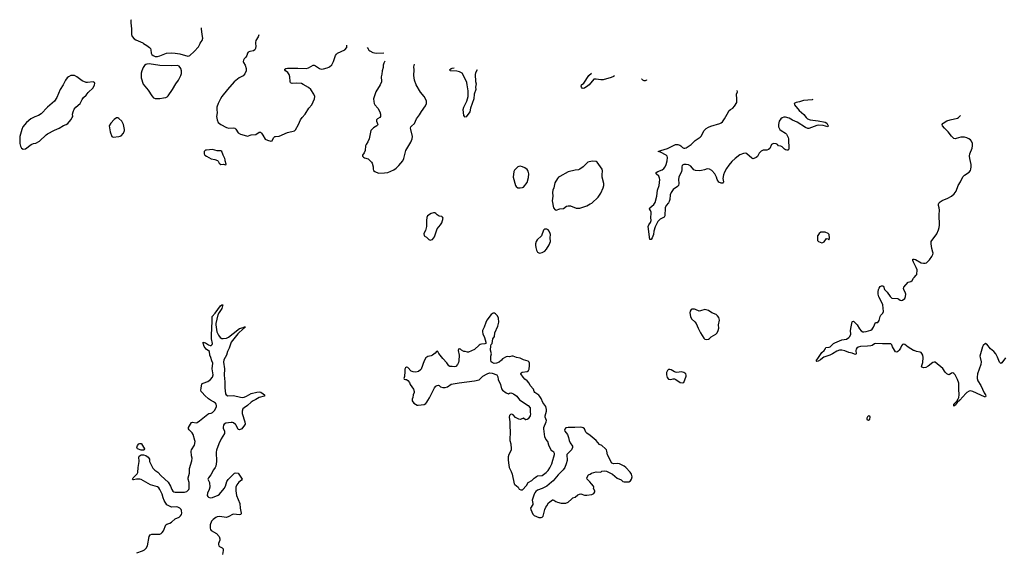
# Model space of a CAD drawing. Header units: inches. Extents: x 1835039 to 2027607, y 642849 to 774141.
# Tile 104 of 113: x 1954713 to 1971551, y 761315 to 770405. Entities that reach past the tile are written whole.
import ezdxf

# ---------------------------------------------------------------- set-up
doc = ezdxf.new("R2010")
doc.units = ezdxf.units.IN
doc.header["$MEASUREMENT"] = 0
for name, color, linetype in [('B9756', 7, 'Continuous'), ('B9757', 7, 'Continuous'), ('B9766', 7, 'Continuous'), ('B9776', 7, 'Continuous')]:
    doc.layers.add(name, color=color, linetype=linetype)

msp = doc.modelspace()

# ---------------------------------------------------------------- linework, layer by layer
at = {"layer": 'B9756', "color": 6}
for points, elevation in [([(1956833, 770000), (1956886, 769966), (1956933, 769930), (1956950, 769910), (1956958, 769890), (1956964, 769830), (1956972, 769812), (1956995, 769790), (1957030, 769776), (1957070, 769776), (1957110, 769785), (1957222, 769830), (1957310, 769838), (1957370, 769834), (1957450, 769819), (1957590, 769780), (1957610, 769784), (1957625, 769795), (1957699, 769861), (1957770, 769942), (1957798, 770000)], 600), ([(1958748, 770000), (1958753, 769950), (1958746, 769914), (1958732, 769888), (1958709, 769871), (1958650, 769861), (1958620, 769850), (1958607, 769830), (1958598, 769790), (1958578, 769762), (1958550, 769738), (1958539, 769710), (1958535, 769690), (1958539, 769670), (1958569, 769629), (1958588, 769568), (1958586, 769530), (1958562, 769478), (1958533, 769447), (1958469, 769410), (1958380, 769340), (1958267, 769213), (1958170, 769093), (1958146, 769054), (1958107, 768970), (1958086, 768910), (1958085, 768870), (1958091, 768810), (1958080, 768750), (1958090, 768690), (1958109, 768649), (1958150, 768611), (1958250, 768562), (1958290, 768549), (1958370, 768553), (1958390, 768548), (1958410, 768533), (1958452, 768470), (1958490, 768448), (1958590, 768417), (1958610, 768416), (1958670, 768434), (1958750, 768444), (1958810, 768484), (1958830, 768480), (1958850, 768462), (1958871, 768431), (1958910, 768363), (1958950, 768344), (1959010, 768329), (1959030, 768336), (1959055, 768385), (1959074, 768406), (1959090, 768410), (1959150, 768412), (1959290, 768474), (1959410, 768505), (1959430, 768522), (1959481, 768610), (1959515, 768690), (1959543, 768730), (1959593, 768787), (1959656, 768890), (1959708, 768950), (1959756, 769050), (1959759, 769090), (1959743, 769130), (1959690, 769210), (1959650, 769243), (1959559, 769299), (1959530, 769311), (1959450, 769320), (1959370, 769311), (1959345, 769325), (1959336, 769350), (1959334, 769430), (1959324, 769470), (1959301, 769501), (1959257, 769530), (1959247, 769550), (1959250, 769556), (1959266, 769570), (1959290, 769574), (1959470, 769575), (1959610, 769570), (1959650, 769580), (1959730, 769625), (1959750, 769626), (1959770, 769618), (1959838, 769570), (1959870, 769557), (1959910, 769562), (1959970, 769580), (1960000, 769592)], 600), ([(1956718, 761290), (1956815, 761325), (1956850, 761343), (1956878, 761370), (1956900, 761410), (1956930, 761570), (1956942, 761598), (1956970, 761608), (1957110, 761611), (1957130, 761618), (1957150, 761634), (1957170, 761664), (1957213, 761770), (1957230, 761781), (1957282, 761798), (1957308, 761812), (1957372, 761868), (1957439, 761901), (1957461, 761919), (1957478, 761942), (1957487, 761970), (1957483, 762010), (1957473, 762030), (1957454, 762050), (1957418, 762070), (1957390, 762074), (1957310, 762068), (1957229, 762109), (1957183, 762183), (1957166, 762230), (1957150, 762293), (1957112, 762370), (1957090, 762403), (1957070, 762418), (1956950, 762449), (1956790, 762542), (1956770, 762549), (1956711, 762549), (1956658, 762538), (1956650, 762539), (1956645, 762550), (1956655, 762570), (1956722, 762638), (1956735, 762665), (1956740, 762750), (1956756, 762850), (1956752, 762930), (1956758, 762942), (1956790, 762966), (1956830, 762966), (1956871, 762951), (1956910, 762923), (1956932, 762890), (1956933, 762850), (1956938, 762838), (1956990, 762734), (1957023, 762703), (1957076, 762670), (1957130, 762604), (1957250, 762496), (1957292, 762430), (1957315, 762370), (1957330, 762346), (1957350, 762334), (1957370, 762329), (1957530, 762327), (1957570, 762340), (1957590, 762353), (1957605, 762370), (1957612, 762390), (1957614, 762450), (1957609, 762490), (1957592, 762550), (1957592, 762570), (1957616, 762650), (1957619, 762730), (1957657, 762863), (1957660, 762910), (1957650, 762950), (1957647, 763030), (1957653, 763050), (1957702, 763130), (1957713, 763190), (1957711, 763211), (1957681, 763310), (1957661, 763341), (1957611, 763390), (1957601, 763410), (1957602, 763430), (1957650, 763517), (1957670, 763526), (1957730, 763514), (1957750, 763517), (1957790, 763544), (1957930, 763662), (1957950, 763671), (1957990, 763678), (1958010, 763686), (1958050, 763730), (1958076, 763790), (1958078, 763810), (1958073, 763830), (1958059, 763850), (1958030, 763870), (1957977, 763897), (1957943, 763923), (1957880, 763980), (1957832, 764030), (1957817, 764050), (1957810, 764070), (1957814, 764106), (1957830, 764176), (1957849, 764191), (1957930, 764219), (1957978, 764250), (1958011, 764290), (1958020, 764330), (1958006, 764434), (1958018, 764530), (1957997, 764570), (1957984, 764630), (1957966, 764670), (1957958, 764730), (1957901, 764770), (1957870, 764818), (1957848, 764872), (1957850, 764891), (1957870, 764885), (1957890, 764878), (1957943, 764843), (1957970, 764834), (1957990, 764835), (1958007, 764850), (1958010, 764870), (1957995, 764950), (1957991, 765010), (1958007, 765250), (1958006, 765330), (1958055, 765385), (1958148, 765510), (1958170, 765531), (1958187, 765527), (1958184, 765510), (1958170, 765469), (1958149, 765430), (1958122, 765398), (1958104, 765356), (1958069, 765210), (1958069, 765190), (1958087, 765067), (1958112, 765012), (1958142, 764970), (1958170, 764955), (1958190, 764952), (1958250, 764961), (1958282, 764978), (1958363, 765037), (1958470, 765127), (1958537, 765143), (1958545, 765150), (1958572, 765150), (1958554, 765146), (1958552, 765130), (1958538, 765122), (1958445, 765035), (1958332, 764890), (1958296, 764790), (1958267, 764733), (1958248, 764670), (1958206, 764590), (1958200, 764550), (1958217, 764437), (1958209, 764329), (1958221, 764210), (1958220, 764110), (1958230, 764009), (1958242, 763990), (1958270, 763975), (1958370, 763980), (1958488, 763948), (1958526, 763946), (1958551, 763950), (1958590, 763965), (1958630, 763993), (1958669, 764011), (1958770, 764038), (1958810, 764041), (1958834, 764034), (1958878, 764010), (1958902, 763990), (1958902, 763978), (1958900, 763970), (1958893, 763967), (1958810, 763945), (1958750, 763909), (1958706, 763890), (1958670, 763864), (1958610, 763808), (1958550, 763770), (1958531, 763749), (1958517, 763710), (1958519, 763670), (1958565, 763530), (1958569, 763491), (1958558, 763470), (1958510, 763407), (1958470, 763393), (1958450, 763398), (1958416, 763470), (1958405, 763485), (1958370, 763510), (1958350, 763517), (1958330, 763519), (1958236, 763504), (1958212, 763490), (1958199, 763470), (1958190, 763439), (1958190, 763418), (1958213, 763370), (1958218, 763342), (1958215, 763330), (1958161, 763239), (1958117, 763150), (1958077, 763043), (1958071, 763010), (1958081, 762850), (1958065, 762770), (1958058, 762750), (1958026, 762710), (1957980, 762620), (1957940, 762570), (1957933, 762550), (1957957, 762490), (1957963, 762410), (1957954, 762370), (1957926, 762310), (1957921, 762270), (1957930, 762250), (1957941, 762241), (1957970, 762229), (1958010, 762236), (1958110, 762277), (1958130, 762293), (1958212, 762390), (1958234, 762430), (1958254, 762510), (1958276, 762544), (1958387, 762653), (1958410, 762659), (1958450, 762651), (1958520, 762550), (1958509, 762531), (1958483, 762517), (1958461, 762499), (1958427, 762450), (1958412, 762410), (1958409, 762351), (1958421, 762270), (1958479, 762130), (1958483, 762050), (1958502, 761970), (1958501, 761959), (1958494, 761946), (1958470, 761941), (1958371, 761949), (1958350, 761945), (1958290, 761910), (1958250, 761893), (1958129, 761909), (1958090, 761905), (1958070, 761895), (1958020, 761860), (1957992, 761828), (1957972, 761770), (1957968, 761710), (1957974, 761690), (1957990, 761670), (1958079, 761619), (1958122, 761570), (1958137, 761530), (1958134, 761506), (1958115, 761450), (1958114, 761430), (1958119, 761410), (1958130, 761396), (1958175, 761375), (1958190, 761358), (1958191, 761331), (1958183, 761263)], 500)]:
    msp.add_lwpolyline(points, dxfattribs=dict(at, elevation=elevation))
for points, elevation in [([(1956930, 769650), (1956890, 769645), (1956870, 769636), (1956850, 769620), (1956827, 769590), (1956799, 769530), (1956789, 769490), (1956790, 769410), (1956823, 769303), (1956910, 769199), (1956970, 769102), (1957002, 769070), (1957030, 769059), (1957110, 769059), (1957170, 769068), (1957210, 769075), (1957233, 769087), (1957250, 769102), (1957324, 769210), (1957382, 769310), (1957430, 769368), (1957470, 769450), (1957478, 769482), (1957481, 769530), (1957471, 769570), (1957440, 769610), (1957410, 769622), (1957310, 769616), (1957110, 769621)], 600), ([(1955630, 769453), (1955590, 769448), (1955550, 769430), (1955525, 769410), (1955494, 769370), (1955457, 769290), (1955407, 769210), (1955350, 769073), (1955308, 769010), (1955190, 768910), (1955083, 768797), (1955033, 768767), (1954970, 768746), (1954904, 768710), (1954831, 768649), (1954767, 768570), (1954747, 768530), (1954713, 768410), (1954715, 768290), (1954725, 768245), (1954746, 768206), (1954770, 768191), (1954810, 768199), (1954910, 768271), (1954950, 768288), (1954990, 768296), (1955050, 768328), (1955164, 768436), (1955187, 768453), (1955310, 768515), (1955390, 768548), (1955463, 768597), (1955510, 768613), (1955537, 768630), (1955590, 768691), (1955613, 768730), (1955620, 768750), (1955619, 768790), (1955625, 768830), (1955644, 768876), (1955672, 768908), (1955747, 768970), (1955780, 769040), (1955806, 769074), (1955850, 769116), (1955883, 769157), (1955970, 769241), (1955994, 769290), (1955996, 769316), (1955990, 769328), (1955970, 769342), (1955871, 769329), (1955850, 769332), (1955782, 769362), (1955690, 769428), (1955650, 769448)], 600), ([(1956390, 768729), (1956370, 768724), (1956330, 768699), (1956270, 768633), (1956246, 768590), (1956247, 768553), (1956258, 768490), (1956291, 768410), (1956310, 768396), (1956410, 768408), (1956430, 768411), (1956450, 768421), (1956490, 768462), (1956505, 768510), (1956505, 768530), (1956487, 768610), (1956462, 768670), (1956410, 768718)], 600), ([(1958010, 768184), (1957905, 768175), (1957889, 768171), (1957878, 768162), (1957870, 768150), (1957870, 768110), (1957882, 768090), (1957907, 768070), (1957990, 768028), (1958050, 768017), (1958097, 767997), (1958108, 767988), (1958124, 767950), (1958150, 767931), (1958196, 767936), (1958230, 767925), (1958246, 767930), (1958246, 767934), (1958229, 767989), (1958229, 768010), (1958223, 768030), (1958193, 768090), (1958169, 768150), (1958150, 768164), (1958090, 768164)], 600), ([(1956830, 763043), (1956790, 763044), (1956727, 763070), (1956716, 763090), (1956730, 763127), (1956750, 763150), (1956770, 763159), (1956790, 763156), (1956795, 763150), (1956848, 763070), (1956844, 763050)], 500)]:
    msp.add_lwpolyline(points, close=True, dxfattribs=dict(at, elevation=elevation))
at = {"layer": 'B9757', "color": 6, "elevation": 600}
for points in [[(1956621, 770405), (1956616, 770390), (1956613, 770350), (1956624, 770250), (1956623, 770170), (1956626, 770150), (1956638, 770118), (1956670, 770079), (1956700, 770060), (1956817, 770010), (1956833, 770000)], [(1957798, 770000), (1957799, 770001), (1957831, 770050), (1957844, 770090), (1957832, 770150), (1957823, 770250), (1957825, 770263)], [(1958804, 770147), (1958791, 770110), (1958751, 770049), (1958747, 770013), (1958748, 770000)]]:
    msp.add_lwpolyline(points, dxfattribs=at)
at = {"layer": 'B9766', "color": 6}
for points, elevation in [([(1960000, 769592), (1960010, 769597), (1960050, 769634), (1960082, 769690), (1960113, 769790), (1960130, 769817), (1960148, 769832), (1960275, 769890), (1960309, 769930), (1960307, 769967), (1960305, 769970)], 600), ([(1960658, 769928), (1960670, 769904), (1960685, 769885), (1960702, 769870), (1960750, 769846), (1960810, 769833), (1960941, 769837)], 600), ([(1960958, 769695), (1960939, 769661), (1960930, 769630), (1960926, 769590), (1960910, 769530), (1960905, 769475), (1960892, 769430), (1960892, 769410), (1960902, 769370), (1960898, 769342), (1960875, 769290), (1960803, 769170), (1960766, 769054), (1960768, 769008), (1960777, 768970), (1960788, 768948), (1960835, 768890), (1960872, 768830), (1960884, 768790), (1960883, 768750), (1960870, 768730), (1960830, 768712), (1960813, 768690), (1960814, 768670), (1960835, 768610), (1960830, 768599), (1960821, 768590), (1960762, 768558), (1960717, 768510), (1960689, 768370), (1960665, 768315), (1960636, 768270), (1960629, 768250), (1960619, 768170), (1960602, 768130), (1960574, 768090), (1960573, 768073), (1960590, 768053), (1960610, 768040), (1960670, 768027), (1960728, 767970), (1960739, 767950), (1960757, 767890), (1960756, 767850), (1960765, 767825), (1960786, 767810), (1960850, 767778), (1960950, 767785), (1961010, 767794), (1961110, 767839), (1961152, 767868), (1961198, 767910), (1961263, 767990), (1961283, 768030), (1961314, 768166), (1961365, 768255), (1961402, 768310), (1961427, 768370), (1961430, 768410), (1961402, 768530), (1961399, 768550), (1961404, 768570), (1961415, 768585), (1961466, 768630), (1961497, 768710), (1961550, 768779), (1961584, 768836), (1961654, 768930), (1961672, 768970), (1961672, 769010), (1961654, 769050), (1961629, 769090), (1961566, 769166), (1961495, 769290), (1961467, 769370), (1961452, 769450), (1961460, 769550), (1961456, 769596), (1961466, 769647)], 600), ([(1962539, 769546), (1962505, 769495), (1962500, 769470), (1962508, 769350), (1962517, 769310), (1962509, 769250), (1962511, 769211), (1962486, 769130), (1962477, 769050), (1962423, 768890), (1962412, 768830), (1962350, 768745), (1962330, 768738), (1962310, 768769), (1962295, 768870), (1962308, 768910), (1962361, 769010), (1962380, 769090), (1962382, 769190), (1962368, 769290), (1962358, 769330), (1962310, 769439), (1962277, 769490), (1962233, 769513), (1962190, 769526), (1962083, 769530), (1962070, 769540), (1962065, 769550), (1962090, 769570), (1962110, 769576), (1962142, 769583)], 500), ([(1964882, 769443), (1964870, 769436), (1964830, 769419), (1964690, 769378), (1964650, 769375), (1964570, 769390), (1964530, 769385), (1964450, 769290), (1964430, 769273), (1964370, 769233), (1964350, 769228), (1964334, 769234), (1964319, 769250), (1964314, 769270), (1964323, 769290), (1964358, 769322), (1964445, 769450), (1964491, 769490)], 500), ([(1965434, 769378), (1965430, 769370), (1965410, 769361), (1965390, 769362), (1965370, 769371), (1965350, 769386), (1965348, 769388)], 500), ([(1968275, 769041), (1968264, 769036), (1968118, 769022), (1968050, 769001), (1967990, 768990), (1967959, 768970), (1967963, 768950), (1968043, 768850), (1968121, 768781), (1968162, 768730), (1968185, 768710), (1968230, 768694), (1968370, 768678), (1968487, 768650), (1968514, 768634), (1968530, 768615), (1968538, 768590), (1968532, 768570), (1968455, 768595), (1968370, 768600), (1968344, 768596), (1968210, 768542), (1968190, 768542), (1968150, 768561), (1968010, 768650), (1967930, 768687), (1967870, 768723), (1967810, 768740), (1967782, 768738), (1967753, 768727), (1967731, 768709), (1967702, 768670), (1967687, 768610), (1967689, 768570), (1967710, 768528), (1967732, 768510), (1967807, 768467), (1967825, 768450), (1967857, 768390), (1967863, 768370), (1967861, 768310), (1967868, 768248), (1967866, 768210), (1967858, 768182), (1967850, 768175), (1967830, 768172), (1967810, 768178), (1967790, 768190), (1967750, 768230), (1967730, 768240), (1967687, 768247), (1967671, 768270), (1967650, 768282), (1967610, 768288), (1967590, 768284), (1967570, 768271), (1967539, 768201), (1967516, 768184), (1967490, 768175), (1967427, 768173), (1967390, 768158), (1967356, 768124), (1967332, 768068), (1967310, 768050), (1967270, 768030), (1967250, 768027), (1967235, 768035), (1967150, 768111), (1967130, 768121), (1967090, 768119), (1967030, 768095), (1966948, 768032), (1966890, 767978), (1966840, 767920), (1966799, 767861), (1966765, 767795), (1966749, 767750), (1966740, 767690), (1966748, 767630), (1966743, 767617), (1966735, 767610), (1966706, 767610), (1966667, 767627), (1966643, 767670), (1966630, 767710), (1966599, 767770), (1966550, 767825), (1966510, 767847), (1966470, 767856), (1966423, 767837), (1966370, 767826), (1966330, 767823), (1966270, 767826), (1966240, 767840), (1966190, 767900), (1966150, 767924), (1966110, 767931), (1966072, 767928), (1966050, 767920), (1966040, 767910), (1966035, 767890), (1966037, 767837), (1966031, 767810), (1965983, 767710), (1965980, 767670), (1965985, 767605), (1965978, 767570), (1965960, 767550), (1965890, 767502), (1965854, 767450), (1965838, 767410), (1965830, 767330), (1965822, 767298), (1965810, 767275), (1965771, 767229), (1965752, 767190), (1965743, 767050), (1965735, 767030), (1965664, 766996), (1965627, 766953), (1965579, 766861), (1965559, 766790), (1965550, 766730), (1965530, 766675), (1965510, 766649), (1965491, 766649), (1965490, 766646), (1965462, 766870), (1965470, 766899), (1965503, 766937), (1965511, 766970), (1965505, 767025), (1965514, 767090), (1965513, 767113), (1965503, 767143), (1965486, 767170), (1965487, 767190), (1965558, 767242), (1965582, 767278), (1965611, 767390), (1965622, 767490), (1965650, 767570), (1965659, 767670), (1965657, 767697), (1965642, 767730), (1965596, 767770), (1965597, 767790), (1965625, 767810), (1965701, 767839), (1965730, 767861), (1965751, 767889), (1965770, 767926), (1965788, 767992), (1965789, 768050), (1965783, 768070), (1965769, 768089), (1965670, 768139), (1965629, 768150), (1965675, 768170), (1965790, 768200), (1965870, 768245), (1965930, 768272), (1965970, 768271), (1966002, 768262), (1966021, 768250), (1966050, 768219), (1966070, 768209), (1966090, 768209), (1966110, 768215), (1966194, 768270), (1966263, 768337), (1966350, 768397), (1966370, 768421), (1966414, 768506), (1966450, 768543), (1966490, 768569), (1966530, 768585), (1966688, 768632), (1966710, 768644), (1966730, 768661), (1966768, 768712), (1966809, 768791), (1966848, 768850), (1966870, 768870), (1966910, 768894), (1966934, 768926), (1966974, 768990), (1966979, 769070), (1966969, 769110), (1966969, 769130), (1966990, 769170), (1966985, 769193)], 500), ([(1970000, 766258), (1969984, 766290), (1969986, 766310), (1970000, 766310)], 500), ([(1970000, 764751), (1969907, 764807), (1969850, 764851), (1969830, 764858), (1969809, 764851), (1969790, 764827), (1969773, 764790), (1969750, 764755), (1969730, 764731), (1969710, 764719), (1969690, 764724), (1969640, 764810), (1969625, 764845), (1969610, 764863), (1969470, 764861), (1969350, 764867), (1969330, 764861), (1969290, 764834), (1969270, 764828), (1969210, 764821), (1969090, 764815), (1969050, 764805), (1969029, 764791), (1969017, 764770), (1969013, 764750), (1969018, 764690), (1969010, 764682), (1968990, 764684), (1968950, 764704), (1968890, 764716), (1968822, 764742), (1968772, 764752), (1968730, 764752), (1968684, 764736), (1968610, 764690), (1968569, 764670), (1968463, 764637), (1968440, 764620), (1968410, 764591), (1968370, 764568), (1968343, 764563), (1968335, 764570), (1968371, 764630), (1968430, 764716), (1968472, 764750), (1968485, 764770), (1968491, 764789), (1968501, 764799), (1968555, 764805), (1968570, 764813), (1968630, 764870), (1968650, 764882), (1968770, 764932), (1968850, 764945), (1968890, 764970), (1968910, 764990), (1968924, 765030), (1968923, 765090), (1968930, 765153), (1968950, 765238), (1968956, 765244), (1968970, 765250), (1969033, 765190), (1969077, 765117), (1969105, 765085), (1969130, 765068), (1969150, 765065), (1969188, 765072), (1969270, 765096), (1969290, 765116), (1969312, 765148), (1969350, 765226), (1969390, 765230), (1969410, 765263), (1969430, 765330), (1969441, 765350), (1969476, 765384), (1969485, 765415), (1969473, 765530), (1969456, 765570), (1969405, 765665), (1969394, 765710), (1969393, 765750), (1969401, 765790), (1969410, 765813), (1969430, 765841), (1969450, 765852), (1969470, 765854), (1969486, 765846), (1969501, 765790), (1969550, 765746), (1969598, 765670), (1969630, 765645), (1969730, 765636), (1969748, 765628), (1969770, 765607), (1969790, 765602), (1969810, 765607), (1969850, 765638), (1969863, 765670), (1969865, 765710), (1969862, 765730), (1969831, 765790), (1969828, 765810), (1969833, 765830), (1969904, 765916), (1969950, 765931), (1969974, 765946), (1970000, 765984)], 500)]:
    msp.add_lwpolyline(points, dxfattribs=dict(at, elevation=elevation))
at = {"layer": 'B9766', "color": 6, "elevation": 600}
for points in [[(1964510, 767988), (1964450, 767977), (1964430, 767966), (1964350, 767888), (1964292, 767848), (1964270, 767839), (1964210, 767832), (1964090, 767803), (1963950, 767724), (1963929, 767710), (1963911, 767690), (1963863, 767617), (1963848, 767532), (1963830, 767489), (1963826, 767450), (1963832, 767390), (1963819, 767310), (1963840, 767190), (1963870, 767151), (1963890, 767149), (1963950, 767172), (1964010, 767176), (1964066, 767214), (1964090, 767223), (1964130, 767220), (1964230, 767183), (1964270, 767180), (1964290, 767184), (1964410, 767222), (1964470, 767254), (1964495, 767270), (1964603, 767370), (1964650, 767441), (1964690, 767527), (1964703, 767570), (1964705, 767605), (1964675, 767710), (1964673, 767750), (1964678, 767818), (1964674, 767850), (1964591, 767971), (1964570, 767981)], [(1963270, 767900), (1963250, 767896), (1963230, 767887), (1963190, 767851), (1963174, 767830), (1963165, 767810), (1963153, 767710), (1963193, 767570), (1963204, 767550), (1963230, 767529), (1963270, 767529), (1963310, 767534), (1963330, 767543), (1963390, 767623), (1963412, 767708), (1963417, 767770), (1963410, 767812), (1963390, 767842), (1963350, 767869), (1963310, 767889)], [(1961810, 767102), (1961790, 767102), (1961750, 767090), (1961685, 767050), (1961676, 767024), (1961667, 766973), (1961670, 766870), (1961650, 766802), (1961625, 766750), (1961631, 766710), (1961669, 766689), (1961708, 766648), (1961730, 766636), (1961750, 766638), (1961770, 766646), (1961792, 766668), (1961806, 766690), (1961850, 766830), (1961910, 766898), (1961930, 766930), (1961953, 767010), (1961945, 767030), (1961930, 767038), (1961884, 767044), (1961850, 767067), (1961830, 767090)], [(1963690, 766825), (1963670, 766804), (1963637, 766710), (1963561, 766639), (1963546, 766614), (1963535, 766570), (1963532, 766550), (1963537, 766510), (1963550, 766462), (1963569, 766429), (1963590, 766416), (1963610, 766413), (1963650, 766424), (1963691, 766449), (1963721, 766479), (1963770, 766554), (1963790, 766610), (1963784, 766676), (1963788, 766730), (1963783, 766750), (1963766, 766790), (1963750, 766811), (1963730, 766824)], [(1968430, 766774), (1968412, 766770), (1968385, 766750), (1968364, 766716), (1968354, 766710), (1968354, 766630), (1968374, 766610), (1968430, 766591), (1968450, 766594), (1968470, 766608), (1968510, 766661), (1968536, 766656), (1968550, 766642), (1968555, 766645), (1968562, 766670), (1968553, 766730), (1968536, 766750), (1968490, 766770)], [(1966250, 765455), (1966210, 765455), (1966198, 765450), (1966179, 765421), (1966175, 765390), (1966184, 765330), (1966200, 765290), (1966259, 765239), (1966284, 765210), (1966313, 765130), (1966355, 765050), (1966410, 764961), (1966430, 764942), (1966450, 764938), (1966490, 764943), (1966510, 764953), (1966540, 764980), (1966618, 765030), (1966638, 765050), (1966660, 765090), (1966667, 765130), (1966666, 765190), (1966682, 765270), (1966668, 765310), (1966644, 765344), (1966622, 765362), (1966550, 765394), (1966490, 765430), (1966450, 765445), (1966428, 765448), (1966356, 765424), (1966330, 765421), (1966270, 765450)], [(1962810, 765384), (1962777, 765363), (1962700, 765270), (1962682, 765230), (1962658, 765150), (1962630, 765090), (1962627, 765070), (1962632, 765032), (1962660, 764970), (1962685, 764890), (1962682, 764870), (1962670, 764862), (1962610, 764859), (1962590, 764849), (1962570, 764837), (1962490, 764767), (1962390, 764720), (1962370, 764718), (1962330, 764729), (1962310, 764729), (1962270, 764752), (1962250, 764769), (1962230, 764779), (1962224, 764776), (1962215, 764765), (1962214, 764750), (1962226, 764670), (1962223, 764570), (1962216, 764544), (1962198, 764510), (1962170, 764477), (1962150, 764470), (1962110, 764475), (1962070, 764473), (1962050, 764487), (1962017, 764537), (1961950, 764610), (1961879, 764699), (1961862, 764730), (1961850, 764739), (1961838, 764730), (1961819, 764701), (1961770, 764666), (1961750, 764656), (1961690, 764647), (1961659, 764621), (1961628, 764572), (1961579, 764430), (1961570, 764417), (1961531, 764390), (1961490, 764380), (1961443, 764383), (1961410, 764396), (1961350, 764458), (1961330, 764463), (1961310, 764455), (1961299, 764430), (1961302, 764390), (1961294, 764306), (1961281, 764270), (1961290, 764258), (1961310, 764251), (1961330, 764251), (1961353, 764233), (1961379, 764199), (1961391, 764170), (1961448, 764088), (1961460, 764050), (1961458, 764030), (1961441, 763990), (1961435, 763945), (1961422, 763918), (1961426, 763890), (1961456, 763850), (1961481, 763830), (1961510, 763815), (1961530, 763811), (1961630, 763827), (1961658, 763842), (1961677, 763863), (1961690, 763891), (1961723, 763937), (1961805, 764110), (1961830, 764136), (1961850, 764148), (1961873, 764153), (1961888, 764148), (1961910, 764128), (1961950, 764117), (1961990, 764114), (1962031, 764129), (1962090, 764173), (1962230, 764198), (1962488, 764230), (1962570, 764246), (1962632, 764308), (1962710, 764350), (1962750, 764366), (1962790, 764361), (1962870, 764331), (1962890, 764298), (1962897, 764250), (1962933, 764170), (1962954, 764094), (1962970, 764071), (1963030, 764027), (1963070, 764005), (1963090, 764018), (1963110, 764023), (1963130, 764021), (1963156, 764010), (1963216, 763970), (1963263, 763903), (1963407, 763810), (1963445, 763770), (1963440, 763690), (1963446, 763666), (1963442, 763630), (1963410, 763582), (1963389, 763569), (1963370, 763561), (1963363, 763563), (1963330, 763592), (1963290, 763573), (1963270, 763570), (1963250, 763573), (1963190, 763604), (1963150, 763646), (1963130, 763658), (1963106, 763654), (1963090, 763639), (1963083, 763610), (1963094, 763530), (1963095, 763445), (1963103, 763370), (1963097, 763210), (1963110, 763150), (1963120, 763070), (1963115, 763045), (1963075, 762970), (1963066, 762930), (1963064, 762876), (1963075, 762790), (1963085, 762750), (1963119, 762679), (1963134, 762634), (1963170, 762470), (1963178, 762458), (1963235, 762410), (1963256, 762376), (1963284, 762364), (1963310, 762368), (1963380, 762440), (1963410, 762493), (1963472, 762528), (1963510, 762568), (1963530, 762576), (1963550, 762597), (1963570, 762608), (1963650, 762611), (1963718, 762662), (1963750, 762696), (1963780, 762740), (1963814, 762810), (1963829, 762871), (1963850, 762930), (1963858, 762970), (1963856, 762990), (1963849, 763010), (1963815, 763035), (1963798, 763058), (1963759, 763130), (1963743, 763190), (1963713, 763233), (1963696, 763270), (1963676, 763410), (1963677, 763430), (1963718, 763530), (1963720, 763550), (1963701, 763610), (1963699, 763630), (1963722, 763710), (1963720, 763740), (1963708, 763790), (1963660, 763860), (1963630, 763929), (1963610, 763964), (1963590, 763985), (1963522, 764030), (1963510, 764050), (1963497, 764090), (1963442, 764150), (1963426, 764190), (1963390, 764230), (1963350, 764256), (1963322, 764290), (1963285, 764350), (1963291, 764369), (1963304, 764376), (1963390, 764389), (1963415, 764405), (1963423, 764430), (1963432, 764490), (1963433, 764530), (1963428, 764550), (1963410, 764568), (1963330, 764590), (1963270, 764615), (1963210, 764630), (1963150, 764653), (1963130, 764652), (1963090, 764642), (1963050, 764647), (1963030, 764639), (1962970, 764605), (1962955, 764585), (1962910, 764549), (1962867, 764533), (1962829, 764529), (1962790, 764543), (1962776, 764556), (1962769, 764589), (1962772, 764650), (1962781, 764690), (1962766, 764754), (1962769, 764831), (1962775, 764850), (1962795, 764870), (1962805, 764950), (1962830, 764990), (1962839, 765050), (1962890, 765166), (1962906, 765234), (1962903, 765303), (1962883, 765343), (1962850, 765376), (1962830, 765384)], [(1965830, 764425), (1965810, 764422), (1965791, 764409), (1965775, 764370), (1965773, 764330), (1965786, 764286), (1965810, 764259), (1965850, 764254), (1965890, 764266), (1965910, 764264), (1965934, 764254), (1966010, 764199), (1966047, 764193), (1966070, 764203), (1966108, 764310), (1966111, 764329), (1966106, 764350), (1966090, 764363), (1966070, 764375), (1966030, 764384), (1965950, 764374), (1965930, 764376), (1965910, 764382), (1965856, 764416)], [(1969230, 763629), (1969210, 763617), (1969197, 763590), (1969202, 763570), (1969210, 763563), (1969230, 763558), (1969250, 763577), (1969257, 763610), (1969250, 763626)], [(1964296, 763436), (1964209, 763431), (1964090, 763433), (1964054, 763426), (1964034, 763406), (1964029, 763390), (1964033, 763370), (1964079, 763310), (1964100, 763260), (1964110, 763207), (1964127, 763170), (1964166, 763110), (1964169, 763090), (1964150, 763049), (1964070, 762970), (1964068, 762950), (1964078, 762890), (1964075, 762870), (1964061, 762810), (1964034, 762750), (1964009, 762710), (1963920, 762620), (1963838, 762522), (1963810, 762495), (1963727, 762430), (1963648, 762390), (1963570, 762360), (1963541, 762339), (1963523, 762317), (1963510, 762290), (1963479, 762190), (1963489, 762130), (1963486, 762114), (1963450, 762050), (1963452, 762030), (1963488, 761948), (1963510, 761927), (1963590, 761893), (1963630, 761891), (1963650, 761901), (1963664, 761916), (1963693, 762030), (1963710, 762070), (1963729, 762090), (1963756, 762144), (1963824, 762196), (1963830, 762198), (1963850, 762192), (1963884, 762164), (1963910, 762154), (1963970, 762138), (1964050, 762138), (1964090, 762155), (1964151, 762209), (1964170, 762230), (1964210, 762243), (1964259, 762281), (1964287, 762293), (1964310, 762295), (1964370, 762276), (1964410, 762273), (1964495, 762285), (1964530, 762304), (1964549, 762330), (1964547, 762350), (1964528, 762390), (1964530, 762410), (1964524, 762430), (1964490, 762466), (1964463, 762503), (1964416, 762550), (1964413, 762570), (1964439, 762621), (1964449, 762631), (1964470, 762636), (1964490, 762651), (1964570, 762676), (1964649, 762671), (1964670, 762685), (1964710, 762691), (1964750, 762686), (1964850, 762636), (1964930, 762568), (1964998, 762538), (1965030, 762510), (1965050, 762503), (1965130, 762505), (1965159, 762521), (1965175, 762550), (1965184, 762590), (1965174, 762634), (1965152, 762670), (1965078, 762750), (1965050, 762770), (1964970, 762812), (1964930, 762816), (1964872, 762812), (1964841, 762821), (1964763, 762963), (1964754, 763030), (1964748, 763050), (1964733, 763070), (1964670, 763122), (1964630, 763144), (1964570, 763212), (1964470, 763295), (1964410, 763333), (1964393, 763353), (1964371, 763410), (1964350, 763427), (1964330, 763434)]]:
    msp.add_lwpolyline(points, close=True, dxfattribs=at)
at = {"layer": 'B9776', "color": 6, "elevation": 500}
for points in [[(1970000, 766310), (1970010, 766310), (1970030, 766302), (1970130, 766248), (1970170, 766239), (1970200, 766240), (1970222, 766250), (1970270, 766301), (1970310, 766355), (1970326, 766390), (1970332, 766410), (1970331, 766430), (1970312, 766490), (1970300, 766570), (1970302, 766610), (1970396, 766744), (1970427, 766810), (1970438, 766850), (1970442, 766890), (1970438, 767070), (1970443, 767150), (1970437, 767190), (1970425, 767230), (1970424, 767250), (1970432, 767270), (1970452, 767290), (1970490, 767314), (1970586, 767354), (1970650, 767386), (1970695, 767425), (1970728, 767470), (1970762, 767570), (1970801, 767630), (1970841, 767719), (1970871, 767749), (1970950, 767800), (1970972, 767828), (1970981, 767850), (1970986, 767890), (1970985, 767930), (1970961, 768030), (1970957, 768070), (1970963, 768110), (1971002, 768210), (1971007, 768250), (1971005, 768290), (1970988, 768330), (1970971, 768350), (1970943, 768370), (1970910, 768386), (1970870, 768396), (1970810, 768396), (1970730, 768371), (1970710, 768369), (1970690, 768375), (1970650, 768411), (1970593, 768490), (1970526, 768550), (1970494, 768590), (1970488, 768610), (1970497, 768630), (1970504, 768636), (1970567, 768673), (1970627, 768693), (1970750, 768720), (1970770, 768734), (1970799, 768765)], [(1970000, 765984), (1970010, 765998), (1970045, 766035), (1970052, 766050), (1970058, 766130), (1970044, 766170), (1970000, 766258)], [(1971570, 764621), (1971510, 764540), (1971490, 764529), (1971467, 764547), (1971437, 764637), (1971406, 764690), (1971370, 764733), (1971317, 764777), (1971250, 764857), (1971230, 764869), (1971190, 764832), (1971177, 764810), (1971135, 764650), (1971136, 764630), (1971155, 764555), (1971152, 764510), (1971091, 764350), (1971084, 764290), (1971086, 764270), (1971100, 764230), (1971151, 764150), (1971206, 764026), (1971228, 763990), (1971234, 763970), (1971230, 763957), (1971210, 763958), (1971150, 763982), (1971010, 764050), (1970970, 764057), (1970950, 764052), (1970910, 764030), (1970890, 764012), (1970790, 763898), (1970743, 763857), (1970710, 763811), (1970695, 763805), (1970690, 763797), (1970689, 763830), (1970738, 763882), (1970760, 763920), (1970773, 763947), (1970780, 763990), (1970771, 764090), (1970774, 764154), (1970771, 764191), (1970750, 764251), (1970710, 764334), (1970690, 764358), (1970670, 764367), (1970650, 764361), (1970610, 764334), (1970590, 764336), (1970570, 764348), (1970537, 764377), (1970498, 764438), (1970370, 764548), (1970350, 764549), (1970330, 764542), (1970250, 764479), (1970210, 764459), (1970175, 764455), (1970142, 764462), (1970135, 764475), (1970156, 764544), (1970165, 764630), (1970157, 764670), (1970140, 764700), (1970130, 764712), (1970110, 764722), (1970050, 764730), (1970010, 764746), (1970000, 764751)]]:
    msp.add_lwpolyline(points, dxfattribs=at)

doc.saveas('drawing.dxf')
